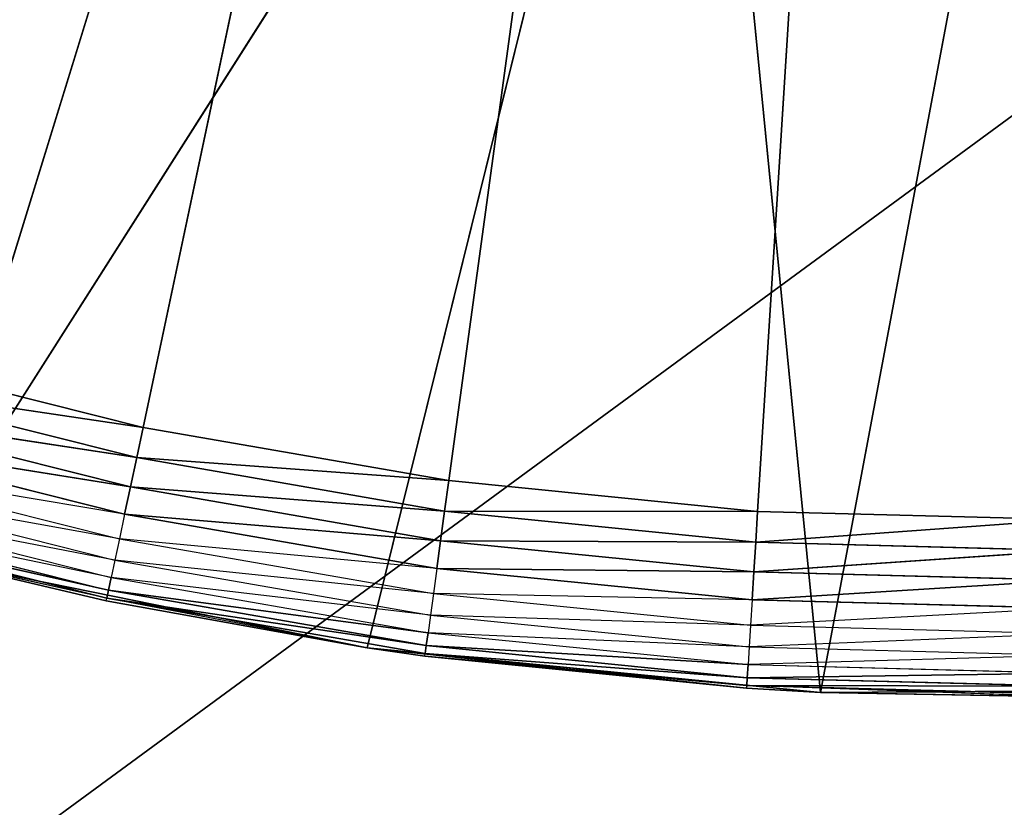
# Model space of a CAD drawing. Extents: x 0 to 6, y 0.1 to 15.2.
# Tile 160 of 256: x 4.9165 to 5.0277, y 0.5631 to 0.652. Entities that reach past the tile are written whole.
import ezdxf

# ---------------------------------------------------------------- set-up
doc = ezdxf.new("R2010")
doc.units = 0
doc.header["$LTSCALE"] = 2.54
doc.layers.get('0').update_dxf_attribs({"color": 13, "linetype": 'CONTINUOUS'})

# ---------------------------------------------------------------- blocks, each defined once
blk = doc.blocks.new('UCHWYT_NA__CI_GACZK__GIUMI')
at = {"color": 0}
for p, q in [((4.53, 0.2755, 4.016), (6.03, 1.3755, 4.016)), ((4.53, 0.2755, 4.016), (6.03, 1.3755, 4.016)), ((4.93042, 0.60594, 1.316), (5.03, 1.0755, 1.316)), ((4.93042, 0.60594, 1.316), (5.03, 1.0755, 1.316)), ((5.03, 1.0755, 1.316), (4.96496, 0.59993, 1.316)), ((5.03, 1.0755, 1.316), (4.96496, 0.59993, 1.316)), ((4.99985, 0.59645, 1.316), (5.03, 1.0755, 1.316)), ((4.99985, 0.59645, 1.316), (5.03, 1.0755, 1.316)), ((4.90528, 0.5913, 1.516), (4.94956, 0.73487, 1.516)), ((4.90528, 0.5913, 1.516), (4.94956, 0.73487, 1.516)), ((4.90528, 0.5913, 1.516), (4.99203, 0.72757, 1.516)), ((4.90528, 0.5913, 1.516), (4.99203, 0.72757, 1.516)), ((4.95573, 0.58105, 1.516), (4.99203, 0.72757, 1.516)), ((4.95573, 0.58105, 1.516), (4.99203, 0.72757, 1.516)), ((4.99203, 0.72757, 1.516), (5.00696, 0.57603, 1.516)), ((4.99203, 0.72757, 1.516), (5.00696, 0.57603, 1.516)), ((5.00696, 0.57603, 1.516), (5.03508, 0.72554, 1.516)), ((5.00696, 0.57603, 1.516), (5.03508, 0.72554, 1.516)), ((4.93042, 0.60594, 1.316), (4.89641, 0.61446, 1.316)), ((4.93042, 0.60594, 1.316), (4.89641, 0.61446, 1.316)), ((4.89544, 0.61113, 1.3163), (4.9297, 0.60255, 1.3163)), ((4.93042, 0.60594, 1.316), (4.89544, 0.61113, 1.3163)), ((4.93042, 0.60594, 1.316), (4.89544, 0.61113, 1.3163)), ((4.89544, 0.61113, 1.3163), (4.9297, 0.60255, 1.3163)), ((4.89451, 0.60789, 1.31721), (4.929, 0.59925, 1.31721)), ((4.9297, 0.60255, 1.3163), (4.89451, 0.60789, 1.31721)), ((4.9297, 0.60255, 1.3163), (4.89451, 0.60789, 1.31721)), ((4.89451, 0.60789, 1.31721), (4.929, 0.59925, 1.31721)), ((4.93042, 0.60594, 1.316), (4.9297, 0.60255, 1.3163)), ((4.93042, 0.60594, 1.316), (4.9297, 0.60255, 1.3163)), ((4.96496, 0.59993, 1.316), (4.93042, 0.60594, 1.316)), ((4.96496, 0.59993, 1.316), (4.93042, 0.60594, 1.316)), ((4.929, 0.59925, 1.31721), (4.89363, 0.60486, 1.31868)), ((4.929, 0.59925, 1.31721), (4.89363, 0.60486, 1.31868)), ((4.89363, 0.60486, 1.31868), (4.92834, 0.59616, 1.31868)), ((4.89283, 0.60212, 1.32068), (4.92775, 0.59337, 1.32068)), ((4.92834, 0.59616, 1.31868), (4.89283, 0.60212, 1.32068)), ((4.9297, 0.60255, 1.3163), (4.929, 0.59925, 1.31721)), ((4.9297, 0.60255, 1.3163), (4.929, 0.59925, 1.31721)), ((4.9297, 0.60255, 1.3163), (4.96449, 0.59649, 1.3163)), ((4.96496, 0.59993, 1.316), (4.9297, 0.60255, 1.3163)), ((4.96496, 0.59993, 1.316), (4.9297, 0.60255, 1.3163)), ((4.9297, 0.60255, 1.3163), (4.96449, 0.59649, 1.3163)), ((4.89215, 0.59975, 1.32314), (4.92724, 0.59096, 1.32314)), ((4.92775, 0.59337, 1.32068), (4.89215, 0.59975, 1.32314)), ((4.96496, 0.59993, 1.316), (4.96449, 0.59649, 1.3163)), ((4.96496, 0.59993, 1.316), (4.96449, 0.59649, 1.3163)), ((4.99985, 0.59645, 1.316), (4.96496, 0.59993, 1.316)), ((4.99985, 0.59645, 1.316), (4.96496, 0.59993, 1.316)), ((4.929, 0.59925, 1.31721), (4.92834, 0.59616, 1.31868)), ((4.929, 0.59925, 1.31721), (4.92834, 0.59616, 1.31868)), ((4.929, 0.59925, 1.31721), (4.96403, 0.59315, 1.31721)), ((4.96449, 0.59649, 1.3163), (4.929, 0.59925, 1.31721)), ((4.96449, 0.59649, 1.3163), (4.929, 0.59925, 1.31721)), ((4.929, 0.59925, 1.31721), (4.96403, 0.59315, 1.31721)), ((4.89159, 0.59783, 1.326), (4.92683, 0.589, 1.326)), ((4.92724, 0.59096, 1.32314), (4.89159, 0.59783, 1.326)), ((4.92683, 0.589, 1.326), (4.89118, 0.59641, 1.32916)), ((4.89118, 0.59641, 1.32916), (4.92652, 0.58756, 1.32916)), ((4.96449, 0.59649, 1.3163), (4.96403, 0.59315, 1.31721)), ((4.96449, 0.59649, 1.3163), (4.96403, 0.59315, 1.31721)), ((4.96449, 0.59649, 1.3163), (4.99963, 0.59298, 1.3163)), ((4.99985, 0.59645, 1.316), (4.96449, 0.59649, 1.3163)), ((4.99985, 0.59645, 1.316), (4.96449, 0.59649, 1.3163)), ((4.96449, 0.59649, 1.3163), (4.99963, 0.59298, 1.3163)), ((4.99985, 0.59645, 1.316), (4.99963, 0.59298, 1.3163)), ((4.99985, 0.59645, 1.316), (4.99963, 0.59298, 1.3163)), ((5.0349, 0.59553, 1.316), (4.99985, 0.59645, 1.316)), ((5.0349, 0.59553, 1.316), (4.99985, 0.59645, 1.316)), ((4.89093, 0.59555, 1.33253), (4.92633, 0.58668, 1.33253)), ((4.92652, 0.58756, 1.32916), (4.89093, 0.59555, 1.33253)), ((4.92652, 0.58756, 1.32916), (4.89093, 0.59555, 1.33253)), ((4.89093, 0.59555, 1.33253), (4.92633, 0.58668, 1.33253)), ((4.92834, 0.59616, 1.31868), (4.92775, 0.59337, 1.32068)), ((4.96403, 0.59315, 1.31721), (4.92834, 0.59616, 1.31868)), ((4.96403, 0.59315, 1.31721), (4.92834, 0.59616, 1.31868)), ((4.92834, 0.59616, 1.31868), (4.96361, 0.59002, 1.31868)), ((5.0349, 0.59553, 1.316), (4.99963, 0.59298, 1.3163)), ((5.0349, 0.59553, 1.316), (4.99963, 0.59298, 1.3163)), ((4.92775, 0.59337, 1.32068), (4.92724, 0.59096, 1.32314)), ((4.92775, 0.59337, 1.32068), (4.96322, 0.58719, 1.32068)), ((4.96361, 0.59002, 1.31868), (4.92775, 0.59337, 1.32068)), ((4.96403, 0.59315, 1.31721), (4.96361, 0.59002, 1.31868)), ((4.96403, 0.59315, 1.31721), (4.96361, 0.59002, 1.31868)), ((4.96403, 0.59315, 1.31721), (4.99942, 0.58962, 1.31721)), ((4.99963, 0.59298, 1.3163), (4.96403, 0.59315, 1.31721)), ((4.99963, 0.59298, 1.3163), (4.96403, 0.59315, 1.31721)), ((4.96403, 0.59315, 1.31721), (4.99942, 0.58962, 1.31721)), ((4.99963, 0.59298, 1.3163), (4.99942, 0.58962, 1.31721)), ((4.99963, 0.59298, 1.3163), (4.99942, 0.58962, 1.31721)), ((4.99963, 0.59298, 1.3163), (5.03493, 0.59205, 1.3163)), ((4.99963, 0.59298, 1.3163), (5.03493, 0.59205, 1.3163)), ((5.03493, 0.59205, 1.3163), (4.99942, 0.58962, 1.31721)), ((5.03493, 0.59205, 1.3163), (4.99942, 0.58962, 1.31721)), ((4.95573, 0.58105, 1.516), (4.90528, 0.5913, 1.516)), ((4.90528, 0.5913, 1.516), (4.92627, 0.58638, 1.336)), ((4.90528, 0.5913, 1.516), (4.92627, 0.58638, 1.336)), ((4.90528, 0.5913, 1.336), (4.92627, 0.58638, 1.336)), ((4.95573, 0.58105, 1.516), (4.90528, 0.5913, 1.516)), ((4.92633, 0.58668, 1.33253), (4.90528, 0.5913, 1.336)), ((4.92724, 0.59096, 1.32314), (4.92683, 0.589, 1.326)), ((4.92724, 0.59096, 1.32314), (4.96288, 0.58475, 1.32314)), ((4.96322, 0.58719, 1.32068), (4.92724, 0.59096, 1.32314)), ((4.96361, 0.59002, 1.31868), (4.96322, 0.58719, 1.32068)), ((4.99942, 0.58962, 1.31721), (4.96361, 0.59002, 1.31868)), ((4.99942, 0.58962, 1.31721), (4.96361, 0.59002, 1.31868)), ((4.96361, 0.59002, 1.31868), (4.99922, 0.58647, 1.31868)), ((4.99942, 0.58962, 1.31721), (4.99922, 0.58647, 1.31868)), ((4.99942, 0.58962, 1.31721), (4.99922, 0.58647, 1.31868)), ((4.99942, 0.58962, 1.31721), (5.03497, 0.58869, 1.31721)), ((4.99942, 0.58962, 1.31721), (5.03497, 0.58869, 1.31721)), ((4.92683, 0.589, 1.326), (4.92652, 0.58756, 1.32916)), ((4.96288, 0.58475, 1.32314), (4.92683, 0.589, 1.326)), ((4.92683, 0.589, 1.326), (4.96261, 0.58277, 1.326)), ((5.03497, 0.58869, 1.31721), (4.99922, 0.58647, 1.31868)), ((5.03497, 0.58869, 1.31721), (4.99922, 0.58647, 1.31868)), ((4.92652, 0.58756, 1.32916), (4.92633, 0.58668, 1.33253)), ((4.92652, 0.58756, 1.32916), (4.92633, 0.58668, 1.33253)), ((4.92652, 0.58756, 1.32916), (4.96241, 0.58131, 1.32916)), ((4.96261, 0.58277, 1.326), (4.92652, 0.58756, 1.32916)), ((4.96261, 0.58277, 1.326), (4.92652, 0.58756, 1.32916)), ((4.92652, 0.58756, 1.32916), (4.96241, 0.58131, 1.32916)), ((4.92627, 0.58638, 1.336), (4.92633, 0.58668, 1.33253)), ((4.95573, 0.58105, 1.516), (4.92627, 0.58638, 1.336)), ((4.92627, 0.58638, 1.336), (4.95573, 0.58105, 1.336)), ((4.95573, 0.58105, 1.516), (4.92627, 0.58638, 1.336)), ((4.95573, 0.58105, 1.336), (4.92633, 0.58668, 1.33253)), ((4.92633, 0.58668, 1.33253), (4.96229, 0.58041, 1.33253)), ((4.96241, 0.58131, 1.32916), (4.92633, 0.58668, 1.33253)), ((4.96241, 0.58131, 1.32916), (4.92633, 0.58668, 1.33253)), ((4.92633, 0.58668, 1.33253), (4.96229, 0.58041, 1.33253)), ((4.96322, 0.58719, 1.32068), (4.96288, 0.58475, 1.32314)), ((4.96322, 0.58719, 1.32068), (4.99904, 0.58362, 1.32068)), ((4.99922, 0.58647, 1.31868), (4.96322, 0.58719, 1.32068)), ((4.99922, 0.58647, 1.31868), (4.99904, 0.58362, 1.32068)), ((4.99922, 0.58647, 1.31868), (5.035, 0.58553, 1.31868)), ((5.035, 0.58553, 1.31868), (4.99904, 0.58362, 1.32068)), ((4.96288, 0.58475, 1.32314), (4.96261, 0.58277, 1.326)), ((4.96288, 0.58475, 1.32314), (4.99889, 0.58116, 1.32314)), ((4.99904, 0.58362, 1.32068), (4.96288, 0.58475, 1.32314)), ((4.99904, 0.58362, 1.32068), (4.99889, 0.58116, 1.32314)), ((4.99904, 0.58362, 1.32068), (5.03503, 0.58267, 1.32068)), ((4.96261, 0.58277, 1.326), (4.96241, 0.58131, 1.32916)), ((4.96261, 0.58277, 1.326), (4.96241, 0.58131, 1.32916)), ((4.99889, 0.58116, 1.32314), (4.96261, 0.58277, 1.326)), ((4.96261, 0.58277, 1.326), (4.99876, 0.57916, 1.326)), ((5.03503, 0.58267, 1.32068), (4.99889, 0.58116, 1.32314)), ((4.95573, 0.58105, 1.336), (4.95573, 0.58105, 1.516)), ((4.95573, 0.58105, 1.336), (4.96225, 0.58011, 1.336)), ((4.96225, 0.58011, 1.336), (4.95573, 0.58105, 1.516)), ((4.95573, 0.58105, 1.336), (4.95573, 0.58105, 1.516)), ((4.96225, 0.58011, 1.336), (4.95573, 0.58105, 1.516)), ((4.99859, 0.57649, 1.336), (4.95573, 0.58105, 1.516)), ((4.99859, 0.57649, 1.336), (4.95573, 0.58105, 1.516)), ((5.00696, 0.57603, 1.516), (4.95573, 0.58105, 1.516)), ((5.00696, 0.57603, 1.516), (4.95573, 0.58105, 1.516)), ((4.95573, 0.58105, 1.336), (4.96229, 0.58041, 1.33253)), ((4.96241, 0.58131, 1.32916), (4.96229, 0.58041, 1.33253)), ((4.96241, 0.58131, 1.32916), (4.96229, 0.58041, 1.33253)), ((4.96241, 0.58131, 1.32916), (4.99867, 0.57769, 1.32916)), ((4.99876, 0.57916, 1.326), (4.96241, 0.58131, 1.32916)), ((4.99876, 0.57916, 1.326), (4.96241, 0.58131, 1.32916)), ((4.96241, 0.58131, 1.32916), (4.99867, 0.57769, 1.32916)), ((4.99889, 0.58116, 1.32314), (4.99876, 0.57916, 1.326)), ((4.99889, 0.58116, 1.32314), (5.03505, 0.58021, 1.32314)), ((4.96225, 0.58011, 1.336), (4.96229, 0.58041, 1.33253)), ((4.96225, 0.58011, 1.336), (4.99859, 0.57649, 1.336)), ((4.96225, 0.58011, 1.336), (4.99859, 0.57649, 1.336)), ((4.96225, 0.58011, 1.336), (4.99861, 0.57679, 1.33253)), ((4.96225, 0.58011, 1.336), (4.99861, 0.57679, 1.33253)), ((4.96229, 0.58041, 1.33253), (4.99861, 0.57679, 1.33253)), ((4.99867, 0.57769, 1.32916), (4.96229, 0.58041, 1.33253)), ((4.99867, 0.57769, 1.32916), (4.96229, 0.58041, 1.33253)), ((4.96229, 0.58041, 1.33253), (4.99861, 0.57679, 1.33253)), ((5.03505, 0.58021, 1.32314), (4.99876, 0.57916, 1.326)), ((4.99876, 0.57916, 1.326), (4.99867, 0.57769, 1.32916)), ((4.99876, 0.57916, 1.326), (4.99867, 0.57769, 1.32916)), ((4.99876, 0.57916, 1.326), (5.03507, 0.57821, 1.326)), ((4.99867, 0.57769, 1.32916), (4.99861, 0.57679, 1.33253)), ((4.99867, 0.57769, 1.32916), (4.99861, 0.57679, 1.33253)), ((5.03507, 0.57821, 1.326), (4.99867, 0.57769, 1.32916)), ((5.03507, 0.57821, 1.326), (4.99867, 0.57769, 1.32916)), ((4.99867, 0.57769, 1.32916), (5.03509, 0.57673, 1.32916)), ((4.99867, 0.57769, 1.32916), (5.03509, 0.57673, 1.32916)), ((4.99859, 0.57649, 1.336), (4.99861, 0.57679, 1.33253)), ((4.99859, 0.57649, 1.336), (5.00696, 0.57603, 1.516)), ((4.99859, 0.57649, 1.336), (5.00696, 0.57603, 1.516)), ((4.99859, 0.57649, 1.336), (5.00696, 0.57603, 1.336)), ((5.00696, 0.57603, 1.336), (4.99861, 0.57679, 1.33253)), ((5.0351, 0.57553, 1.336), (4.99861, 0.57679, 1.33253)), ((4.99861, 0.57679, 1.33253), (5.0351, 0.57583, 1.33253)), ((5.03509, 0.57673, 1.32916), (4.99861, 0.57679, 1.33253)), ((5.03509, 0.57673, 1.32916), (4.99861, 0.57679, 1.33253)), ((4.99861, 0.57679, 1.33253), (5.0351, 0.57583, 1.33253)), ((5.05844, 0.57631, 1.516), (5.00696, 0.57603, 1.516)), ((5.05844, 0.57631, 1.516), (5.00696, 0.57603, 1.516)), ((5.00696, 0.57603, 1.516), (5.0351, 0.57553, 1.336)), ((5.00696, 0.57603, 1.516), (5.0351, 0.57553, 1.336)), ((5.00696, 0.57603, 1.516), (5.00696, 0.57603, 1.336)), ((5.00696, 0.57603, 1.336), (5.0351, 0.57553, 1.336)), ((5.00696, 0.57603, 1.516), (5.00696, 0.57603, 1.336))]:
    blk.add_line(p, q, dxfattribs=at)
mesh = blk.add_polyface(dxfattribs=at)
corners = [(6.03, 0.2755, 4.116), (4.53, 1.3755, 4.116), (4.53, 0.2755, 4.116)]
mesh.append_faces([[corners[k] for k in face] for face in [(0, 1, 2)]], dxfattribs={"color": 0})
mesh = blk.add_polyface(dxfattribs=at)
corners = [(6.03, 1.3755, 4.116), (4.53, 1.3755, 4.116), (6.03, 0.2755, 4.116)]
mesh.append_faces([[corners[k] for k in face] for face in [(0, 1, 2)]], dxfattribs={"color": 0})
mesh = blk.add_polyface(dxfattribs=at)
corners = [(6.03, 0.2755, 4.016), (4.53, 0.2755, 4.016), (6.03, 1.3755, 4.016)]
mesh.append_faces([[corners[k] for k in face] for face in [(0, 1, 2)]], dxfattribs={"color": 0})
mesh = blk.add_polyface(dxfattribs=at)
corners = [(6.03, 1.3755, 4.016), (4.53, 0.2755, 4.016), (4.53, 1.3755, 4.016)]
mesh.append_faces([[corners[k] for k in face] for face in [(0, 1, 2)]], dxfattribs={"color": 0})
mesh = blk.add_polyface(dxfattribs=at)
corners = [(5.03, 1.0755, 1.316), (4.83071, 0.63883, 1.316), (4.79936, 0.65454, 1.316)]
mesh.append_faces([[corners[k] for k in face] for face in [(0, 1, 2)]], dxfattribs={"color": 0})
mesh = blk.add_polyface(dxfattribs=at)
corners = [(5.03, 1.0755, 1.316), (4.86311, 0.62545, 1.316), (4.83071, 0.63883, 1.316)]
mesh.append_faces([[corners[k] for k in face] for face in [(0, 1, 2)]], dxfattribs={"color": 0})
mesh = blk.add_polyface(dxfattribs=at)
corners = [(5.03, 1.0755, 1.316), (4.89641, 0.61446, 1.316), (4.86311, 0.62545, 1.316)]
mesh.append_faces([[corners[k] for k in face] for face in [(0, 1, 2)]], dxfattribs={"color": 0})
mesh = blk.add_polyface(dxfattribs=at)
corners = [(5.03, 1.0755, 1.316), (4.93042, 0.60594, 1.316), (4.89641, 0.61446, 1.316)]
mesh.append_faces([[corners[k] for k in face] for face in [(0, 1, 2)]], dxfattribs={"color": 0})
mesh = blk.add_polyface(dxfattribs=at)
corners = [(5.03, 1.0755, 1.316), (4.96496, 0.59993, 1.316), (4.93042, 0.60594, 1.316)]
mesh.append_faces([[corners[k] for k in face] for face in [(0, 1, 2)]], dxfattribs={"color": 0})
mesh = blk.add_polyface(dxfattribs=at)
corners = [(5.03, 1.0755, 1.316), (4.99985, 0.59645, 1.316), (4.96496, 0.59993, 1.316)]
mesh.append_faces([[corners[k] for k in face] for face in [(0, 1, 2)]], dxfattribs={"color": 0})
mesh = blk.add_polyface(dxfattribs=at)
corners = [(5.0349, 0.59553, 1.316), (4.99985, 0.59645, 1.316), (5.03, 1.0755, 1.316)]
mesh.append_faces([[corners[k] for k in face] for face in [(0, 1, 2)]], dxfattribs={"color": 0})
mesh = blk.add_polyface(dxfattribs=at)
corners = [(6.03, 0.2755, 1.616), (1.36483, 1.01646, 1.616), (1.3495, 0.95921, 1.616)]
mesh.append_faces([[corners[k] for k in face] for face in [(0, 1, 2)]], dxfattribs={"color": 0})
mesh = blk.add_polyface(dxfattribs=at)
corners = [(6.03, 0.2755, 1.616), (4.97096, 0.74067, 1.616), (1.36483, 1.01646, 1.616)]
mesh.append_faces([[corners[k] for k in face] for face in [(0, 1, 2)]], dxfattribs={"color": 0})
mesh = blk.add_polyface(dxfattribs=at)
corners = [(6.03, 0.2755, 1.616), (1.3495, 0.95921, 1.616), (1.32445, 0.9055, 1.616)]
mesh.append_faces([[corners[k] for k in face] for face in [(0, 1, 2)]], dxfattribs={"color": 0})
mesh = blk.add_polyface(dxfattribs=at)
corners = [(6.03, 0.2755, 1.616), (1.32445, 0.9055, 1.616), (1.29045, 0.85695, 1.616)]
mesh.append_faces([[corners[k] for k in face] for face in [(0, 1, 2)]], dxfattribs={"color": 0})
mesh = blk.add_polyface(dxfattribs=at)
corners = [(6.03, 0.2755, 1.616), (1.29045, 0.85695, 1.616), (1.24855, 0.81505, 1.616)]
mesh.append_faces([[corners[k] for k in face] for face in [(0, 1, 2)]], dxfattribs={"color": 0})
mesh = blk.add_polyface(dxfattribs=at)
corners = [(6.03, 0.2755, 1.616), (1.24855, 0.81505, 1.616), (1.2, 0.78105, 1.616)]
mesh.append_faces([[corners[k] for k in face] for face in [(0, 1, 2)]], dxfattribs={"color": 0})
mesh = blk.add_polyface(dxfattribs=at)
corners = [(6.03, 0.2755, 1.616), (1.2, 0.78105, 1.616), (1.14629, 0.756, 1.616)]
mesh.append_faces([[corners[k] for k in face] for face in [(0, 1, 2)]], dxfattribs={"color": 0})
mesh = blk.add_polyface(dxfattribs=at)
corners = [(4.97096, 0.74067, 1.516), (0.03, 0.2755, 1.516), (4.91371, 0.756, 1.516)]
mesh.append_faces([[corners[k] for k in face] for face in [(0, 1, 2)]], dxfattribs={"color": 0})
mesh = blk.add_polyface(dxfattribs=at)
corners = [(6.03, 0.2755, 1.616), (1.14629, 0.756, 1.616), (0.03, 0.2755, 1.616)]
mesh.append_faces([[corners[k] for k in face] for face in [(0, 1, 2)]], dxfattribs={"color": 0})
mesh = blk.add_polyface(dxfattribs=at)
corners = [(4.94956, 0.73487, 1.516), (4.90831, 0.74734, 1.516), (4.85616, 0.60669, 1.516)]
mesh.append_faces([[corners[k] for k in face] for face in [(0, 1, 2)]], dxfattribs={"color": 0})
mesh = blk.add_polyface(dxfattribs=at)
corners = [(6.03, 0.2755, 1.516), (0.03, 0.2755, 1.516), (4.97096, 0.74067, 1.516)]
mesh.append_faces([[corners[k] for k in face] for face in [(0, 1, 2)]], dxfattribs={"color": 0})
mesh = blk.add_polyface(dxfattribs=at)
corners = [(6.03, 0.2755, 1.516), (4.97096, 0.74067, 1.516), (5.03, 0.7355, 1.516)]
mesh.append_faces([[corners[k] for k in face] for face in [(0, 1, 2)]], dxfattribs={"color": 0})
mesh = blk.add_polyface(dxfattribs=at)
corners = [(6.03, 0.2755, 1.616), (5.03, 0.7355, 1.616), (4.97096, 0.74067, 1.616)]
mesh.append_faces([[corners[k] for k in face] for face in [(0, 1, 2)]], dxfattribs={"color": 0})
mesh = blk.add_polyface(dxfattribs=at)
corners = [(4.94956, 0.73487, 1.516), (4.85616, 0.60669, 1.516), (4.90528, 0.5913, 1.516)]
mesh.append_faces([[corners[k] for k in face] for face in [(0, 1, 2)]], dxfattribs={"color": 0})
mesh = blk.add_polyface(dxfattribs=at)
corners = [(4.99203, 0.72757, 1.516), (4.94956, 0.73487, 1.516), (4.90528, 0.5913, 1.516)]
mesh.append_faces([[corners[k] for k in face] for face in [(0, 1, 2)]], dxfattribs={"color": 0})
mesh = blk.add_polyface(dxfattribs=at)
corners = [(4.99203, 0.72757, 1.516), (4.90528, 0.5913, 1.516), (4.95573, 0.58105, 1.516)]
mesh.append_faces([[corners[k] for k in face] for face in [(0, 1, 2)]], dxfattribs={"color": 0})
mesh = blk.add_polyface(dxfattribs=at)
corners = [(5.00696, 0.57603, 1.516), (4.99203, 0.72757, 1.516), (4.95573, 0.58105, 1.516)]
mesh.append_faces([[corners[k] for k in face] for face in [(0, 1, 2)]], dxfattribs={"color": 0})
mesh = blk.add_polyface(dxfattribs=at)
corners = [(5.03508, 0.72554, 1.516), (4.99203, 0.72757, 1.516), (5.00696, 0.57603, 1.516)]
mesh.append_faces([[corners[k] for k in face] for face in [(0, 1, 2)]], dxfattribs={"color": 0})
mesh = blk.add_polyface(dxfattribs=at)
corners = [(5.05844, 0.57631, 1.516), (5.03508, 0.72554, 1.516), (5.00696, 0.57603, 1.516)]
mesh.append_faces([[corners[k] for k in face] for face in [(0, 1, 2)]], dxfattribs={"color": 0})
mesh = blk.add_polyface(dxfattribs=at)
corners = [(4.93042, 0.60594, 1.316), (4.89544, 0.61113, 1.3163), (4.89641, 0.61446, 1.316)]
mesh.append_faces([[corners[k] for k in face] for face in [(0, 1, 2)]], dxfattribs={"color": 0})
mesh = blk.add_polyface(dxfattribs=at)
corners = [(4.9297, 0.60255, 1.3163), (4.89451, 0.60789, 1.31721), (4.89544, 0.61113, 1.3163)]
mesh.append_faces([[corners[k] for k in face] for face in [(0, 1, 2)]], dxfattribs={"color": 0})
mesh = blk.add_polyface(dxfattribs=at)
corners = [(4.93042, 0.60594, 1.316), (4.9297, 0.60255, 1.3163), (4.89544, 0.61113, 1.3163)]
mesh.append_faces([[corners[k] for k in face] for face in [(0, 1, 2)]], dxfattribs={"color": 0})
mesh = blk.add_polyface(dxfattribs=at)
corners = [(4.929, 0.59925, 1.31721), (4.89363, 0.60486, 1.31868), (4.89451, 0.60789, 1.31721)]
mesh.append_faces([[corners[k] for k in face] for face in [(0, 1, 2)]], dxfattribs={"color": 0})
mesh = blk.add_polyface(dxfattribs=at)
corners = [(4.9297, 0.60255, 1.3163), (4.929, 0.59925, 1.31721), (4.89451, 0.60789, 1.31721)]
mesh.append_faces([[corners[k] for k in face] for face in [(0, 1, 2)]], dxfattribs={"color": 0})
mesh = blk.add_polyface(dxfattribs=at)
corners = [(4.96496, 0.59993, 1.316), (4.9297, 0.60255, 1.3163), (4.93042, 0.60594, 1.316)]
mesh.append_faces([[corners[k] for k in face] for face in [(0, 1, 2)]], dxfattribs={"color": 0})
mesh = blk.add_polyface(dxfattribs=at)
corners = [(4.929, 0.59925, 1.31721), (4.92834, 0.59616, 1.31868), (4.89363, 0.60486, 1.31868)]
mesh.append_faces([[corners[k] for k in face] for face in [(0, 1, 2)]], dxfattribs={"color": 0})
mesh = blk.add_polyface(dxfattribs=at)
corners = [(4.96449, 0.59649, 1.3163), (4.929, 0.59925, 1.31721), (4.9297, 0.60255, 1.3163)]
mesh.append_faces([[corners[k] for k in face] for face in [(0, 1, 2)]], dxfattribs={"color": 0})
mesh = blk.add_polyface(dxfattribs=at)
corners = [(4.96496, 0.59993, 1.316), (4.96449, 0.59649, 1.3163), (4.9297, 0.60255, 1.3163)]
mesh.append_faces([[corners[k] for k in face] for face in [(0, 1, 2)]], dxfattribs={"color": 0})
mesh = blk.add_polyface(dxfattribs=at)
corners = [(4.99985, 0.59645, 1.316), (4.96449, 0.59649, 1.3163), (4.96496, 0.59993, 1.316)]
mesh.append_faces([[corners[k] for k in face] for face in [(0, 1, 2)]], dxfattribs={"color": 0})
mesh = blk.add_polyface(dxfattribs=at)
corners = [(4.96403, 0.59315, 1.31721), (4.92834, 0.59616, 1.31868), (4.929, 0.59925, 1.31721)]
mesh.append_faces([[corners[k] for k in face] for face in [(0, 1, 2)]], dxfattribs={"color": 0})
mesh = blk.add_polyface(dxfattribs=at)
corners = [(4.96449, 0.59649, 1.3163), (4.96403, 0.59315, 1.31721), (4.929, 0.59925, 1.31721)]
mesh.append_faces([[corners[k] for k in face] for face in [(0, 1, 2)]], dxfattribs={"color": 0})
mesh = blk.add_polyface(dxfattribs=at)
corners = [(4.89093, 0.59555, 1.33253), (4.89118, 0.59641, 1.32916), (4.92652, 0.58756, 1.32916)]
mesh.append_faces([[corners[k] for k in face] for face in [(0, 1, 2)]], dxfattribs={"color": 0})
mesh = blk.add_polyface(dxfattribs=at)
corners = [(4.99963, 0.59298, 1.3163), (4.96403, 0.59315, 1.31721), (4.96449, 0.59649, 1.3163)]
mesh.append_faces([[corners[k] for k in face] for face in [(0, 1, 2)]], dxfattribs={"color": 0})
mesh = blk.add_polyface(dxfattribs=at)
corners = [(4.99985, 0.59645, 1.316), (4.99963, 0.59298, 1.3163), (4.96449, 0.59649, 1.3163)]
mesh.append_faces([[corners[k] for k in face] for face in [(0, 1, 2)]], dxfattribs={"color": 0})
mesh = blk.add_polyface(dxfattribs=at)
corners = [(5.0349, 0.59553, 1.316), (4.99963, 0.59298, 1.3163), (4.99985, 0.59645, 1.316)]
mesh.append_faces([[corners[k] for k in face] for face in [(0, 1, 2)]], dxfattribs={"color": 0})
mesh = blk.add_polyface(dxfattribs=at)
corners = [(4.90528, 0.5913, 1.336), (4.89093, 0.59555, 1.33253), (4.92633, 0.58668, 1.33253)]
mesh.append_faces([[corners[k] for k in face] for face in [(0, 1, 2)]], dxfattribs={"color": 0})
mesh = blk.add_polyface(dxfattribs=at)
corners = [(4.89093, 0.59555, 1.33253), (4.92652, 0.58756, 1.32916), (4.92633, 0.58668, 1.33253)]
mesh.append_faces([[corners[k] for k in face] for face in [(0, 1, 2)]], dxfattribs={"color": 0})
mesh = blk.add_polyface(dxfattribs=at)
corners = [(4.96403, 0.59315, 1.31721), (4.96361, 0.59002, 1.31868), (4.92834, 0.59616, 1.31868)]
mesh.append_faces([[corners[k] for k in face] for face in [(0, 1, 2)]], dxfattribs={"color": 0})
mesh = blk.add_polyface(dxfattribs=at)
corners = [(5.03493, 0.59205, 1.3163), (4.99963, 0.59298, 1.3163), (5.0349, 0.59553, 1.316)]
mesh.append_faces([[corners[k] for k in face] for face in [(0, 1, 2)]], dxfattribs={"color": 0})
mesh = blk.add_polyface(dxfattribs=at)
corners = [(4.99942, 0.58962, 1.31721), (4.96361, 0.59002, 1.31868), (4.96403, 0.59315, 1.31721)]
mesh.append_faces([[corners[k] for k in face] for face in [(0, 1, 2)]], dxfattribs={"color": 0})
mesh = blk.add_polyface(dxfattribs=at)
corners = [(4.99963, 0.59298, 1.3163), (4.99942, 0.58962, 1.31721), (4.96403, 0.59315, 1.31721)]
mesh.append_faces([[corners[k] for k in face] for face in [(0, 1, 2)]], dxfattribs={"color": 0})
mesh = blk.add_polyface(dxfattribs=at)
corners = [(5.03493, 0.59205, 1.3163), (4.99942, 0.58962, 1.31721), (4.99963, 0.59298, 1.3163)]
mesh.append_faces([[corners[k] for k in face] for face in [(0, 1, 2)]], dxfattribs={"color": 0})
mesh = blk.add_polyface(dxfattribs=at)
corners = [(5.03497, 0.58869, 1.31721), (4.99942, 0.58962, 1.31721), (5.03493, 0.59205, 1.3163)]
mesh.append_faces([[corners[k] for k in face] for face in [(0, 1, 2)]], dxfattribs={"color": 0})
mesh = blk.add_polyface(dxfattribs=at)
corners = [(4.90528, 0.5913, 1.516), (4.92627, 0.58638, 1.336), (4.95573, 0.58105, 1.516)]
mesh.append_faces([[corners[k] for k in face] for face in [(0, 1, 2)]], dxfattribs={"color": 0})
mesh = blk.add_polyface(dxfattribs=at)
corners = [(4.90528, 0.5913, 1.516), (4.90528, 0.5913, 1.336), (4.92627, 0.58638, 1.336)]
mesh.append_faces([[corners[k] for k in face] for face in [(0, 1, 2)]], dxfattribs={"color": 0})
mesh = blk.add_polyface(dxfattribs=at)
corners = [(4.99942, 0.58962, 1.31721), (4.99922, 0.58647, 1.31868), (4.96361, 0.59002, 1.31868)]
mesh.append_faces([[corners[k] for k in face] for face in [(0, 1, 2)]], dxfattribs={"color": 0})
mesh = blk.add_polyface(dxfattribs=at)
corners = [(5.03497, 0.58869, 1.31721), (4.99922, 0.58647, 1.31868), (4.99942, 0.58962, 1.31721)]
mesh.append_faces([[corners[k] for k in face] for face in [(0, 1, 2)]], dxfattribs={"color": 0})
mesh = blk.add_polyface(dxfattribs=at)
corners = [(4.92652, 0.58756, 1.32916), (4.92683, 0.589, 1.326), (4.96261, 0.58277, 1.326)]
mesh.append_faces([[corners[k] for k in face] for face in [(0, 1, 2)]], dxfattribs={"color": 0})
mesh = blk.add_polyface(dxfattribs=at)
corners = [(5.035, 0.58553, 1.31868), (4.99922, 0.58647, 1.31868), (5.03497, 0.58869, 1.31721)]
mesh.append_faces([[corners[k] for k in face] for face in [(0, 1, 2)]], dxfattribs={"color": 0})
mesh = blk.add_polyface(dxfattribs=at)
corners = [(4.92633, 0.58668, 1.33253), (4.92652, 0.58756, 1.32916), (4.96241, 0.58131, 1.32916)]
mesh.append_faces([[corners[k] for k in face] for face in [(0, 1, 2)]], dxfattribs={"color": 0})
mesh = blk.add_polyface(dxfattribs=at)
corners = [(4.92652, 0.58756, 1.32916), (4.96261, 0.58277, 1.326), (4.96241, 0.58131, 1.32916)]
mesh.append_faces([[corners[k] for k in face] for face in [(0, 1, 2)]], dxfattribs={"color": 0})
mesh = blk.add_polyface(dxfattribs=at)
corners = [(4.95573, 0.58105, 1.516), (4.92627, 0.58638, 1.336), (4.95573, 0.58105, 1.336)]
mesh.append_faces([[corners[k] for k in face] for face in [(0, 1, 2)]], dxfattribs={"color": 0})
mesh = blk.add_polyface(dxfattribs=at)
corners = [(4.95573, 0.58105, 1.336), (4.92633, 0.58668, 1.33253), (4.96229, 0.58041, 1.33253)]
mesh.append_faces([[corners[k] for k in face] for face in [(0, 1, 2)]], dxfattribs={"color": 0})
mesh = blk.add_polyface(dxfattribs=at)
corners = [(4.92633, 0.58668, 1.33253), (4.96241, 0.58131, 1.32916), (4.96229, 0.58041, 1.33253)]
mesh.append_faces([[corners[k] for k in face] for face in [(0, 1, 2)]], dxfattribs={"color": 0})
mesh = blk.add_polyface(dxfattribs=at)
corners = [(4.96241, 0.58131, 1.32916), (4.96261, 0.58277, 1.326), (4.99876, 0.57916, 1.326)]
mesh.append_faces([[corners[k] for k in face] for face in [(0, 1, 2)]], dxfattribs={"color": 0})
mesh = blk.add_polyface(dxfattribs=at)
corners = [(4.95573, 0.58105, 1.516), (4.95573, 0.58105, 1.336), (4.96225, 0.58011, 1.336)]
mesh.append_faces([[corners[k] for k in face] for face in [(0, 1, 2)]], dxfattribs={"color": 0})
mesh = blk.add_polyface(dxfattribs=at)
corners = [(4.95573, 0.58105, 1.516), (4.96225, 0.58011, 1.336), (4.99859, 0.57649, 1.336)]
mesh.append_faces([[corners[k] for k in face] for face in [(0, 1, 2)]], dxfattribs={"color": 0})
mesh = blk.add_polyface(dxfattribs=at)
corners = [(4.95573, 0.58105, 1.516), (4.99859, 0.57649, 1.336), (5.00696, 0.57603, 1.516)]
mesh.append_faces([[corners[k] for k in face] for face in [(0, 1, 2)]], dxfattribs={"color": 0})
mesh = blk.add_polyface(dxfattribs=at)
corners = [(4.96229, 0.58041, 1.33253), (4.96241, 0.58131, 1.32916), (4.99867, 0.57769, 1.32916)]
mesh.append_faces([[corners[k] for k in face] for face in [(0, 1, 2)]], dxfattribs={"color": 0})
mesh = blk.add_polyface(dxfattribs=at)
corners = [(4.96241, 0.58131, 1.32916), (4.99876, 0.57916, 1.326), (4.99867, 0.57769, 1.32916)]
mesh.append_faces([[corners[k] for k in face] for face in [(0, 1, 2)]], dxfattribs={"color": 0})
mesh = blk.add_polyface(dxfattribs=at)
corners = [(4.96225, 0.58011, 1.336), (4.96229, 0.58041, 1.33253), (4.99861, 0.57679, 1.33253)]
mesh.append_faces([[corners[k] for k in face] for face in [(0, 1, 2)]], dxfattribs={"color": 0})
mesh = blk.add_polyface(dxfattribs=at)
corners = [(4.96225, 0.58011, 1.336), (4.99861, 0.57679, 1.33253), (4.99859, 0.57649, 1.336)]
mesh.append_faces([[corners[k] for k in face] for face in [(0, 1, 2)]], dxfattribs={"color": 0})
mesh = blk.add_polyface(dxfattribs=at)
corners = [(4.96229, 0.58041, 1.33253), (4.99867, 0.57769, 1.32916), (4.99861, 0.57679, 1.33253)]
mesh.append_faces([[corners[k] for k in face] for face in [(0, 1, 2)]], dxfattribs={"color": 0})
mesh = blk.add_polyface(dxfattribs=at)
corners = [(4.99867, 0.57769, 1.32916), (4.99876, 0.57916, 1.326), (5.03507, 0.57821, 1.326)]
mesh.append_faces([[corners[k] for k in face] for face in [(0, 1, 2)]], dxfattribs={"color": 0})
mesh = blk.add_polyface(dxfattribs=at)
corners = [(4.99861, 0.57679, 1.33253), (4.99867, 0.57769, 1.32916), (5.03509, 0.57673, 1.32916)]
mesh.append_faces([[corners[k] for k in face] for face in [(0, 1, 2)]], dxfattribs={"color": 0})
mesh = blk.add_polyface(dxfattribs=at)
corners = [(4.99867, 0.57769, 1.32916), (5.03507, 0.57821, 1.326), (5.03509, 0.57673, 1.32916)]
mesh.append_faces([[corners[k] for k in face] for face in [(0, 1, 2)]], dxfattribs={"color": 0})
mesh = blk.add_polyface(dxfattribs=at)
corners = [(5.00696, 0.57603, 1.516), (4.99859, 0.57649, 1.336), (5.00696, 0.57603, 1.336)]
mesh.append_faces([[corners[k] for k in face] for face in [(0, 1, 2)]], dxfattribs={"color": 0})
mesh = blk.add_polyface(dxfattribs=at)
corners = [(5.0351, 0.57553, 1.336), (4.99861, 0.57679, 1.33253), (5.0351, 0.57583, 1.33253)]
mesh.append_faces([[corners[k] for k in face] for face in [(0, 1, 2)]], dxfattribs={"color": 0})
mesh = blk.add_polyface(dxfattribs=at)
corners = [(4.99861, 0.57679, 1.33253), (5.03509, 0.57673, 1.32916), (5.0351, 0.57583, 1.33253)]
mesh.append_faces([[corners[k] for k in face] for face in [(0, 1, 2)]], dxfattribs={"color": 0})
mesh = blk.add_polyface(dxfattribs=at)
corners = [(5.00696, 0.57603, 1.516), (5.0351, 0.57553, 1.336), (5.05844, 0.57631, 1.516)]
mesh.append_faces([[corners[k] for k in face] for face in [(0, 1, 2)]], dxfattribs={"color": 0})
mesh = blk.add_polyface(dxfattribs=at)
corners = [(5.00696, 0.57603, 1.516), (5.00696, 0.57603, 1.336), (5.0351, 0.57553, 1.336)]
mesh.append_faces([[corners[k] for k in face] for face in [(0, 1, 2)]], dxfattribs={"color": 0})

msp = doc.modelspace()

# ---------------------------------------------------------------- block references
at = {"color": 0}
msp.add_blockref('UCHWYT_NA__CI_GACZK__GIUMI', (0, 0), dxfattribs=at)

doc.saveas('drawing.dxf')
